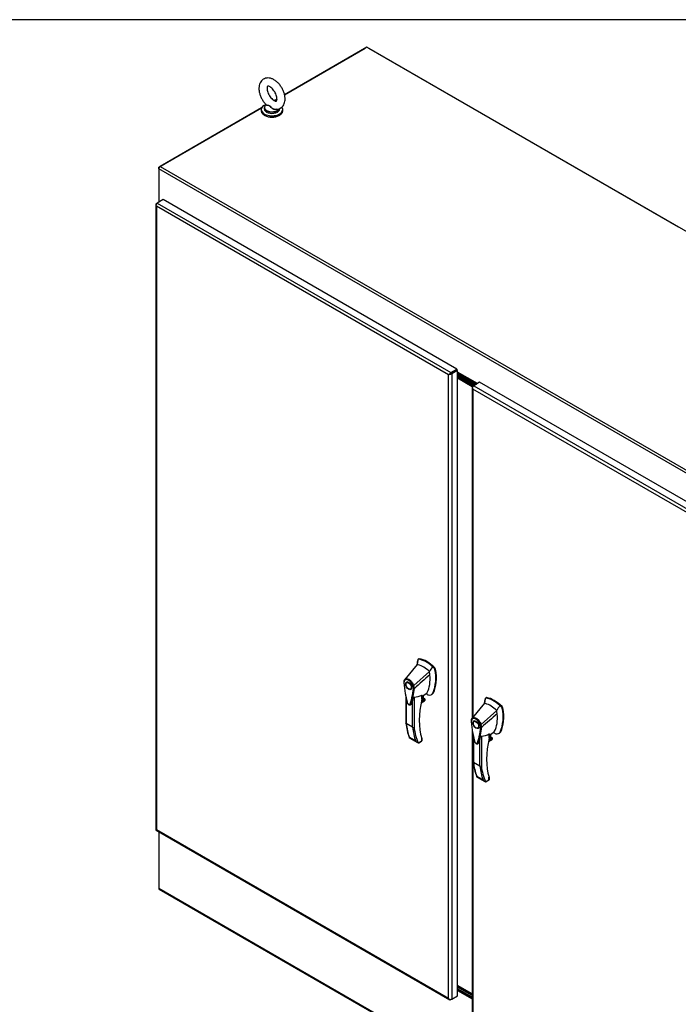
# Model space of a CAD drawing. Header units: inches. Extents: x 1 to 359, y -2 to 239.
# Tile 87 of 88: x 305 to 339, y 187 to 239. Entities that reach past the tile are written whole.
import ezdxf

# ---------------------------------------------------------------- set-up
doc = ezdxf.new("R2010")
doc.units = ezdxf.units.IN
doc.header["$MEASUREMENT"] = 0
for name, color, linetype in [('COM70098', 7, 'Continuous'), ('COM70739-9', 7, 'Continuous'), ('COM71195-8', 7, 'Continuous'), ('COM71196-8', 7, 'Continuous'), ('COM71298-8', 7, 'Continuous'), ('COM71299-8', 7, 'Continuous'), ('COM71300-8', 7, 'Continuous'), ('Default', 7, 'Continuous'), ('GSK87756', 7, 'Continuous'), ('HAN13068', 7, 'Continuous'), ('SCS86414', 7, 'Continuous'), ('WAF25377', 7, 'Continuous'), ('WAM254785', 7, 'Continuous')]:
    doc.layers.add(name, color=color, linetype=linetype)

# ---------------------------------------------------------------- blocks, each defined once
blk = doc.blocks.new('SE6')
at = {"layer": 'COM70098', "color": 7, "linetype": 'Continuous'}
for p, q in [((328.748, 219.548), (327.823, 220.082)), ((328.705, 219.523), (327.823, 220.032)), ((328.633, 219.481), (327.823, 219.949)), ((328.599, 219.451), (327.823, 219.899)), ((328.592, 187.283), (327.823, 187.726)), ((328.592, 187.232), (327.823, 187.676)), ((327.823, 187.594), (328.592, 187.15)), ((327.823, 187.543), (328.592, 187.1))]:
    blk.add_line(p, q, dxfattribs=at)
at = {"layer": 'COM70739-9', "color": 7, "linetype": 'Continuous'}
blk.add_line((328.592, 187.325), (327.823, 187.769), dxfattribs=at)
at = {"layer": 'COM71195-8', "color": 7, "linetype": 'Continuous'}
for p, q in [((312.24, 229.354), (311.925, 229.172)), ((327.779, 220.382), (312.24, 229.354)), ((311.845, 229.097), (311.845, 196.01)), ((311.849, 229.078), (311.849, 229.078)), ((311.881, 229.147), (311.925, 229.172)), ((327.334, 220.074), (311.881, 228.996)), ((311.881, 228.996), (311.881, 196.01)), ((311.925, 229.172), (327.465, 220.2)), ((327.377, 220.1), (327.334, 220.074)), ((327.334, 187.089), (327.334, 220.074)), ((327.389, 220.106), (327.465, 220.15)), ((327.389, 220.106), (327.465, 220.15)), ((327.465, 220.2), (327.779, 220.382)), ((327.465, 220.15), (327.779, 220.332)), ((327.779, 220.332), (327.465, 220.15)), ((327.823, 220.306), (327.508, 220.125)), ((327.508, 220.125), (327.508, 187.038)), ((327.779, 220.382), (327.779, 220.332)), ((327.823, 220.306), (327.779, 220.332)), ((327.823, 187.22), (327.823, 220.306)), ((311.863, 195.979), (327.403, 187.007)), ((311.881, 196.01), (327.334, 187.089)), ((327.508, 187.038), (327.823, 187.22)), ((327.389, 187.02), (327.389, 187.02)), ((327.508, 187.038), (327.465, 187.013))]:
    blk.add_line(p, q, dxfattribs=at)
for centre, major_axis, ratio, start_param, end_param in [((311.969, 229.097), (0.123, 0), 0.57735, 2.356194, 3.403392), ((311.925, 229.071), (0.062, 0.107), 0.57735, 0.785398, 1.832596), ((311.969, 229.046), (-0.087, 0.151), 0.57759, 1.047405, 1.571004), ((311.969, 229.046), (-0.087, 0.151), 0.57759, 1.04699, 1.570589), ((327.421, 220.125), (-0.123, -0.071), 0.000359, -1.30879, -0.785191), ((327.421, 220.125), (-0.123, -0.071), 0.000359, 0.785191, 1.30879), ((327.421, 220.125), (0.0617, 0.0357), 0.000359, 0.785605, 2.356402), ((327.421, 220.125), (0.0617, 0.0356), 0.000359, 3.926784, 5.49758), ((327.465, 220.1), (0.062, 0.107), 0.57735, 0.785398, 1.832596), ((327.421, 220.175), (0.123, 0), 0.57735, 4.45059, 5.497787), ((311.969, 196.01), (0.124, 0), 0.57735, 3.141593, 3.403392), ((311.969, 196.061), (-0.123, -0.071), 0.000359, 0.261592, 0.785191), ((311.969, 196.061), (-0.123, -0.071), 0.000359, -0.785191, -0.261592), ((311.925, 196.086), (0.062, 0.107), 0.57735, 2.879793, 3.141593), ((327.421, 187.139), (0.087, -0.151), 0.57759, 4.712596, 5.236195), ((327.421, 187.139), (0.087, -0.151), 0.57759, 4.712182, 5.23578), ((327.421, 187.089), (0.124, 0), 0.57735, 4.45059, 5.497787), ((327.465, 187.114), (0.062, 0.107), 0.57735, 2.879793, 3.926991)]:
    blk.add_ellipse(centre, major_axis=major_axis, ratio=ratio, start_param=start_param, end_param=end_param, dxfattribs=at)
at = {"layer": 'COM71196-8', "color": 7, "linetype": 'Continuous'}
for p, q in [((328.592, 219.428), (328.592, 201.912)), ((328.596, 219.409), (328.596, 219.409)), ((328.628, 219.478), (328.672, 219.503)), ((328.986, 219.685), (328.672, 219.503)), ((328.672, 219.503), (344.211, 210.532)), ((344.526, 210.713), (328.986, 219.685)), ((328.628, 219.327), (328.628, 201.956)), ((344.08, 210.406), (328.628, 219.327)), ((328.592, 201.269), (328.592, 186.342)), ((328.628, 201.087), (328.628, 186.342))]:
    blk.add_line(p, q, dxfattribs=at)
for centre, major_axis, ratio, start_param, end_param in [((328.715, 219.428), (0.124, 0), 0.57735, 2.356194, 3.403392), ((328.672, 219.403), (0.062, 0.107), 0.57735, 0.785398, 1.832596), ((328.715, 219.377), (-0.087, 0.151), 0.57759, 1.04699, 1.570589), ((328.715, 219.377), (-0.087, 0.151), 0.57759, 1.047405, 1.571004)]:
    blk.add_ellipse(centre, major_axis=major_axis, ratio=ratio, start_param=start_param, end_param=end_param, dxfattribs=at)
at = {"layer": 'COM71298-8', "color": 7, "linetype": 'Continuous'}
for p, q in [((323.025, 237.421), (318.662, 234.902)), ((356.058, 218.349), (323.025, 237.421)), ((318.268, 234.674), (318.122, 234.59)), ((317.451, 234.203), (312.076, 231.099)), ((345.043, 211.914), (312.01, 230.985)), ((312.01, 230.985), (312.01, 229.286)), ((312.076, 231.099), (345.109, 212.028)), ((312.01, 229.286), (312.066, 229.254)), ((327.657, 220.261), (327.657, 220.261)), ((327.701, 220.287), (327.701, 220.287)), ((328.865, 219.615), (327.823, 220.216)), ((327.823, 220.165), (328.821, 219.589)), ((327.823, 220.154), (328.811, 219.584)), ((327.823, 220.104), (328.767, 219.559))]:
    blk.add_line(p, q, dxfattribs=at)
blk.add_ellipse((312.076, 231.023), major_axis=(0.0465, 0.0805), ratio=0.57735, start_param=0.785398, end_param=2.356194, dxfattribs=at)
at = {"layer": 'COM71299-8', "color": 7, "linetype": 'Continuous'}
for p, q in [((312.01, 195.894), (312.01, 192.918)), ((312.01, 192.918), (345.043, 173.847)), ((312.036, 192.862), (345.068, 173.79)), ((328.592, 187.067), (327.823, 187.51)), ((327.823, 187.501), (328.592, 187.057))]:
    blk.add_line(p, q, dxfattribs=at)
blk.add_ellipse((312.097, 192.969), major_axis=(0.062, 0.107), ratio=0.57735, start_param=2.356194, end_param=3.141593, dxfattribs=at)
at = {"layer": 'COM71300-8', "color": 7, "linetype": 'Continuous'}
for p, q in [((318.662, 234.903), (322.937, 237.372)), ((323.112, 237.372), (339.497, 227.911)), ((318.12, 234.59), (318.267, 234.675)), ((312.01, 231.063), (317.452, 234.204)), ((312.03, 231.051), (312.01, 231.063)), ((312.01, 230.985), (312.01, 231.063)), ((312.017, 229.282), (312.017, 229.226)), ((312.01, 192.918), (312.01, 192.917)), ((312.01, 192.917), (312.01, 192.917))]:
    blk.add_line(p, q, dxfattribs=at)
for centre, start_param, end_param in [((323.025, 237.321), -4.089391, -3.926991), ((323.025, 237.321), 0.785398, 0.947798), ((312.141, 229.297), 3.382253, 3.926991)]:
    blk.add_ellipse(centre, major_axis=(0.123, 0), ratio=0.57735, start_param=start_param, end_param=end_param, dxfattribs=at)
at = {"layer": 'GSK87756', "color": 7, "linetype": 'Continuous'}
for p, q in [((328.712, 219.527), (327.823, 220.04)), ((328.626, 219.477), (327.823, 219.941)), ((328.592, 187.241), (327.823, 187.685)), ((328.592, 187.141), (327.823, 187.585))]:
    blk.add_line(p, q, dxfattribs=at)
at = {"layer": 'HAN13068', "color": 7, "linetype": 'Continuous'}
for p, q in [((325.708, 204.979), (325.675, 204.753)), ((325.714, 205.006), (325.708, 204.979)), ((325.766, 205.049), (325.728, 205.027)), ((325.75, 205.031), (325.787, 205.052)), ((325.675, 204.753), (325.021, 203.958)), ((326.325, 204.378), (325.498, 203.639)), ((326.576, 204.554), (326.493, 204.634)), ((326.576, 204.554), (326.613, 204.575)), ((326.612, 204.488), (326.649, 204.509)), ((325.021, 203.957), (325.003, 203.936)), ((325.188, 203.824), (325.13, 203.791)), ((325.325, 203.453), (325.383, 203.486)), ((325.531, 203.487), (325.532, 203.487)), ((325.945, 203.066), (326.187, 203.24)), ((326.502, 203.229), (326.539, 203.25)), ((325.08, 203.073), (325.08, 201.651)), ((325.097, 202.993), (325.097, 201.626)), ((325.432, 201.433), (325.432, 202.85)), ((325.515, 203.016), (325.515, 201.436)), ((325.893, 202.728), (326.067, 202.829)), ((325.894, 202.736), (326.088, 202.847)), ((326.106, 202.893), (325.903, 202.775)), ((325.911, 202.811), (326.094, 202.917)), ((325.933, 202.909), (325.933, 203.131)), ((325.933, 202.906), (326.009, 202.951)), ((325.945, 202.925), (325.945, 203.118)), ((326.009, 202.951), (326.009, 203.112)), ((326.015, 202.958), (326.015, 203.117)), ((326.094, 202.917), (326.015, 202.963)), ((326.433, 203.155), (326.471, 203.177)), ((329.237, 202.697), (328.583, 201.901)), ((329.27, 202.922), (329.237, 202.697)), ((329.276, 202.949), (329.27, 202.922)), ((329.328, 202.993), (329.29, 202.971)), ((329.312, 202.975), (329.349, 202.996)), ((329.887, 202.321), (329.06, 201.583)), ((330.138, 202.498), (330.055, 202.577)), ((330.138, 202.498), (330.175, 202.519)), ((330.174, 202.431), (330.211, 202.452)), ((328.583, 201.901), (328.565, 201.879)), ((328.75, 201.767), (328.692, 201.734)), ((325.432, 201.433), (325.097, 201.626)), ((328.887, 201.396), (328.945, 201.43)), ((329.093, 201.43), (329.094, 201.431)), ((329.507, 201.01), (329.749, 201.184)), ((330.064, 201.173), (330.101, 201.194)), ((325.269, 200.897), (325.604, 200.703)), ((325.287, 200.851), (325.694, 200.616)), ((325.732, 200.601), (325.919, 200.71)), ((325.777, 200.608), (325.917, 200.688)), ((325.919, 200.71), (325.919, 200.839)), ((325.937, 200.722), (325.937, 200.827)), ((328.642, 201.017), (328.642, 199.594)), ((328.659, 200.936), (328.659, 199.57)), ((328.994, 199.376), (328.994, 200.793)), ((329.077, 200.959), (329.077, 199.379)), ((329.455, 200.672), (329.629, 200.772)), ((329.456, 200.679), (329.65, 200.791)), ((329.668, 200.836), (329.465, 200.718)), ((329.473, 200.755), (329.656, 200.861)), ((329.495, 200.852), (329.495, 201.074)), ((329.495, 200.85), (329.571, 200.894)), ((329.507, 200.868), (329.507, 201.061)), ((329.571, 200.894), (329.571, 201.056)), ((329.577, 200.902), (329.577, 201.06)), ((329.656, 200.861), (329.577, 200.907)), ((329.995, 201.099), (330.033, 201.121)), ((328.994, 199.376), (328.659, 199.57)), ((328.831, 198.841), (329.166, 198.647)), ((328.849, 198.794), (329.256, 198.559)), ((329.294, 198.545), (329.481, 198.653)), ((329.34, 198.551), (329.479, 198.632)), ((329.481, 198.653), (329.481, 198.782)), ((329.499, 198.666), (329.499, 198.77))]:
    blk.add_line(p, q, dxfattribs=at)
for centre, radius, start, end in [((325.745, 205.001), 0.0311, 80.5716, 170.0937), ((324.726, 204.018), 1.943, 336.0649, 13.9955), ((326.479, 204.459), 0.136, 12.1242, 44.3115), ((325.192, 203.822), 0.219, 153.4541, 184.2061), ((325.185, 203.786), 0.208, 141.112, 182.475), ((325.192, 203.822), 0.219, 141.5522, 146.8582), ((330.057, 204.154), 5.094, 190.09, 195.887), ((322.3, 203.723), 3.24, 340.5654, 355.8254), ((325.447, 203.745), 0.117, 272.9811, 295.5392), ((325.019, 203.478), 0.46, 1.4293, 19.0682), ((325.508, 203.542), 0.0605, 241.1724, 292.5455), ((325.04, 203.461), 0.491, 2.9815, 21.3214), ((325.341, 204.466), 1.461, 276.8327, 293.9054), ((325.906, 202.925), 0.039, 346.4629, 0), ((326.027, 202.894), 0.0771, 301.763, 322.5007), ((326.081, 202.896), 0.025, 352.4842, 59.4722), ((325.287, 201.148), 2.222, 65.1777, 67.578), ((329.307, 202.944), 0.0311, 80.5716, 170.0937), ((328.288, 201.961), 1.943, 336.0649, 13.9955), ((330.041, 202.403), 0.136, 12.1242, 44.3115), ((328.127, 201.984), 3.065, 186.1701, 201.3271), ((328.755, 201.765), 0.219, 141.5522, 184.2383), ((328.747, 201.729), 0.208, 141.112, 182.475), ((325.471, 201.51), 0.0862, 243.41, 300.7988), ((333.619, 202.098), 5.094, 190.09, 195.887), ((325.862, 201.666), 3.24, 340.5654, 355.8254), ((329.009, 201.689), 0.117, 272.9811, 295.5392), ((328.581, 201.421), 0.46, 1.4293, 19.0682), ((329.07, 201.486), 0.0605, 241.1724, 292.5455), ((328.602, 201.404), 0.491, 2.9815, 21.3214), ((328.849, 199.092), 2.222, 65.1777, 67.578), ((325.806, 200.822), 0.234, 210.4521, 251.4662), ((325.898, 200.722), 0.039, 300, 0), ((328.903, 202.41), 1.461, 276.8327, 293.9054), ((329.468, 200.868), 0.039, 346.4629, 0), ((329.589, 200.838), 0.0771, 301.763, 322.5007), ((329.643, 200.839), 0.025, 352.4842, 59.4722), ((325.638, 200.643), 0.103, 335.6435, 336.4006), ((331.689, 199.928), 3.065, 186.1701, 201.3271), ((329.033, 199.453), 0.0862, 243.41, 300.7988), ((329.368, 198.765), 0.234, 210.4521, 251.4662), ((329.2, 198.586), 0.103, 335.6435, 336.4006), ((329.46, 198.666), 0.039, 300, 360)]:
    blk.add_arc(centre, radius, start, end, dxfattribs=at)
for centre, major_axis, ratio, start_param, end_param in [((327.372, 203.565), (-1.209, 2.095), 0.57735, 0.554197, 0.680699), ((326.163, 203.507), (-0.84, 1.455), 0.57735, 5.216072, 5.852948), ((325.807, 204.979), (0.0406, -0.0704), 0.57735, 2.711356, 3.141593), ((326.2, 203.528), (-0.84, 1.455), 0.57735, 5.142626, 5.852948), ((326, 203.412), (-0.742, 1.286), 0.57735, -0.49151, -0.47064), ((326, 203.412), (-0.742, 1.286), 0.57735, -0.533193, -0.49151), ((326, 203.412), (-0.742, 1.286), 0.57735, 5.183029, 5.749992), ((324.79, 204.867), (1.112, -1.926), 0.57735, 0.961917, 1.005578), ((324.79, 204.867), (1.112, -1.926), 0.57735, 0.934083, 0.961917), ((324.99, 204.983), (1.209, -2.095), 0.57735, 0.347274, 1.032882), ((326.593, 204.525), (0.0406, -0.0704), 0.57735, 1.032882, 2.001033), ((325.285, 203.655), (0.114, -0.197), 0.57735, 3.396895, 3.682808), ((324.79, 204.867), (1.112, -1.926), 0.57735, 0.347274, 0.9125), ((324.79, 204.867), (1.112, -1.926), 0.57735, 0.9125, 0.934083), ((325.285, 203.655), (0.114, -0.197), 0.57735, 5.74197, 6.027883), ((326.027, 203.484), (-0.146, 0.253), 0.57735, 3.221693, 3.488867), ((326.19, 203.578), (-0.244, 0.422), 0.57735, 2.625215, 3.488867), ((326.227, 203.6), (-0.244, 0.422), 0.57735, 3.141593, 3.488867), ((328.766, 203.488), (-2.105, -3.646), 0.57735, 5.185461, 5.79467), ((325.906, 202.925), (-0.039, 0), 0.57735, 2.356194, 3.141593), ((325.906, 202.925), (-0.0379, 0.0091), 0.372014, 2.470308, 3.141593), ((325.903, 202.997), (-0.066, -0.114), 0.57735, 1.252561, 2.850817), ((325.896, 203.001), (-0.061, -0.106), 0.57735, 1.387509, 2.781037), ((325.995, 202.958), (-0.0195, 0), 0.57735, 2.356194, 3.14159), ((326.05, 202.876), (-0.0406, -0.0704), 0.57735, 1.492881, 2.113829), ((326.19, 203.578), (0.244, -0.422), 0.57735, -0.71714, -0.516378), ((330.934, 201.508), (-1.209, 2.095), 0.57735, 0.554197, 0.680699), ((329.562, 201.356), (-0.742, 1.286), 0.57735, -0.49151, -0.47064), ((329.562, 201.356), (-0.742, 1.286), 0.57735, -0.533193, -0.49151), ((329.725, 201.45), (-0.84, 1.455), 0.57735, 5.216072, 5.852948), ((329.369, 202.922), (0.0406, -0.0704), 0.57735, 2.711356, 3.141593), ((329.762, 201.471), (-0.84, 1.455), 0.57735, 5.142626, 5.852948), ((329.562, 201.356), (-0.742, 1.286), 0.57735, 5.183029, 5.749992), ((328.352, 202.811), (1.112, -1.926), 0.57735, 0.961917, 1.005578), ((328.352, 202.811), (1.112, -1.926), 0.57735, 0.934083, 0.961917), ((328.352, 202.811), (1.112, -1.926), 0.57735, 0.9125, 0.934083), ((328.552, 202.926), (1.209, -2.095), 0.57735, 0.347274, 1.032882), ((330.155, 202.468), (0.0406, -0.0704), 0.57735, 1.032882, 2.001033), ((328.847, 201.599), (0.114, -0.197), 0.57735, 3.396895, 3.682808), ((328.352, 202.811), (1.112, -1.926), 0.57735, 0.347274, 0.9125), ((328.47, 204.07), (-2.405, -4.165), 0.57735, -0.658671, -0.441314), ((328.806, 203.877), (-2.405, -4.165), 0.57735, -0.658671, -0.441314), ((328.847, 203.853), (-2.376, -4.115), 0.57735, 5.625294, 5.881649), ((328.847, 201.599), (0.114, -0.197), 0.57735, 5.74197, 6.027883), ((329.589, 201.428), (-0.146, 0.253), 0.57735, 3.221693, 3.488867), ((329.752, 201.522), (-0.244, 0.422), 0.57735, 2.625215, 3.488867), ((329.789, 201.543), (-0.244, 0.422), 0.57735, 3.141593, 3.488867), ((325.878, 200.733), (-0.0405, 0.044), 0.368973, 3.059018, 3.844416), ((325.892, 200.855), (-0.0372, -0.0116), 0.720992, 2.15675, 3.145085), ((325.878, 200.733), (-0.0583, 0.0131), 0.368973, 2.438769, 3.224167), ((332.328, 201.432), (-2.105, -3.646), 0.57735, 5.185461, 5.79467), ((329.468, 200.868), (-0.039, 0), 0.57735, 2.356194, 3.141593), ((329.468, 200.868), (-0.0379, 0.0091), 0.372014, 2.470308, 3.141593), ((329.465, 200.941), (-0.066, -0.114), 0.57735, 1.252561, 2.850817), ((329.458, 200.945), (0.061, 0.106), 0.57735, 4.529102, 5.92263), ((329.557, 200.902), (-0.0195, 0), 0.57735, 2.356194, 3.141593), ((329.612, 200.82), (-0.0406, -0.0704), 0.57735, 1.492881, 2.113829), ((329.752, 201.522), (0.244, -0.422), 0.57735, -0.71714, -0.516378), ((332.032, 202.014), (-2.405, -4.165), 0.57735, -0.658671, -0.441314), ((332.368, 201.82), (-2.405, -4.165), 0.57735, -0.658671, -0.441314), ((332.409, 201.796), (-2.376, -4.115), 0.57735, 5.625294, 5.881649), ((329.44, 198.677), (-0.0405, 0.044), 0.368973, 3.059018, 3.844416), ((329.454, 198.798), (-0.0372, -0.0116), 0.720992, 2.15675, 3.145085), ((329.44, 198.677), (-0.0583, 0.0131), 0.368973, 2.438769, 3.224167)]:
    blk.add_ellipse(centre, major_axis=major_axis, ratio=ratio, start_param=start_param, end_param=end_param, dxfattribs=at)
for centre, major_axis in [((325.228, 203.622), (0.114, -0.197)), ((325.228, 203.622), (0.097, -0.169)), ((328.79, 201.565), (0.114, -0.197)), ((328.79, 201.565), (0.097, -0.169))]:
    blk.add_ellipse(centre, major_axis=major_axis, ratio=0.57735, dxfattribs=at)
for points in [[(326.493, 204.634), (326.437, 204.548), (326.381, 204.463), (326.325, 204.378)], [(326.35, 204.197), (326.077, 203.96), (325.805, 203.724), (325.532, 203.487)], [(325.356, 202.645), (325.352, 202.635), (325.347, 202.627), (325.34, 202.621)], [(330.055, 202.577), (329.999, 202.492), (329.943, 202.406), (329.887, 202.321)], [(329.912, 202.14), (329.639, 201.904), (329.367, 201.667), (329.094, 201.431)], [(328.918, 200.588), (328.914, 200.578), (328.909, 200.57), (328.902, 200.565)]]:
    blk.add_open_spline(points, degree=3, dxfattribs=at)
for points, knots in [([(324.974, 203.805), (324.971, 203.803), (324.969, 203.801), (324.966, 203.796), (324.965, 203.793), (324.966, 203.789), (324.966, 203.788), (324.967, 203.785), (324.968, 203.784), (324.97, 203.782), (324.971, 203.781), (324.974, 203.779), (324.975, 203.778), (324.977, 203.777)], [0, 0, 0, 0, 0.25, 0.25, 0.5, 0.5, 0.625, 0.625, 0.75, 0.75, 0.875, 0.875, 1, 1, 1, 1]), ([(324.977, 203.777), (324.99, 203.591), (325.014, 203.401), (325.067, 203.111), (325.087, 203.013), (325.121, 202.865), (325.134, 202.816), (325.151, 202.753), (325.154, 202.741), (325.163, 202.716), (325.169, 202.704), (325.191, 202.669), (325.21, 202.65), (325.249, 202.628), (325.268, 202.626), (325.289, 202.636), (325.295, 202.641), (325.304, 202.657), (325.307, 202.666), (325.323, 202.709), (325.335, 202.744), (325.369, 202.853), (325.389, 202.927), (325.441, 203.157), (325.465, 203.318), (325.478, 203.489)], [0, 0, 0, 0, 0.25, 0.25, 0.375, 0.375, 0.4375, 0.4375, 0.453125, 0.453125, 0.46875, 0.46875, 0.5, 0.5, 0.53125, 0.53125, 0.546875, 0.546875, 0.5625, 0.5625, 0.625, 0.625, 0.75, 0.75, 1, 1, 1, 1]), ([(325.021, 203.958), (325.017, 203.953), (325.015, 203.946), (325.015, 203.931), (325.018, 203.923), (325.023, 203.916)], [0, 0, 0, 0, 0.5, 0.5, 1, 1, 1, 1]), ([(325.021, 203.958), (325.035, 203.972), (325.052, 203.982), (325.09, 203.995), (325.11, 203.998), (325.153, 203.995), (325.176, 203.99), (325.223, 203.973), (325.247, 203.96), (325.294, 203.929), (325.318, 203.909), (325.363, 203.866), (325.384, 203.841), (325.423, 203.788), (325.441, 203.76), (325.473, 203.701), (325.487, 203.67), (325.498, 203.639)], [0, 0, 0, 0, 0.125, 0.125, 0.25, 0.25, 0.375, 0.375, 0.5, 0.5, 0.625, 0.625, 0.75, 0.75, 0.875, 0.875, 1, 1, 1, 1]), ([(325.453, 203.628), (325.443, 203.656), (325.431, 203.683), (325.413, 203.717), (325.409, 203.723), (325.402, 203.736), (325.398, 203.743), (325.385, 203.762), (325.377, 203.774), (325.359, 203.798), (325.35, 203.81), (325.335, 203.826), (325.33, 203.832), (325.32, 203.842), (325.315, 203.847), (325.29, 203.872), (325.269, 203.889), (325.226, 203.918), (325.205, 203.929), (325.178, 203.939), (325.173, 203.941), (325.162, 203.944), (325.157, 203.945), (325.142, 203.949), (325.132, 203.95), (325.112, 203.951), (325.103, 203.951), (325.085, 203.949), (325.076, 203.947), (325.051, 203.938), (325.036, 203.929), (325.023, 203.916)], [0, 0, 0, 0, 0.125, 0.125, 0.15625, 0.15625, 0.1875, 0.1875, 0.25, 0.25, 0.3125, 0.3125, 0.34375, 0.34375, 0.375, 0.375, 0.5, 0.5, 0.625, 0.625, 0.65625, 0.65625, 0.6875, 0.6875, 0.75, 0.75, 0.8125, 0.8125, 0.875, 0.875, 1, 1, 1, 1]), ([(325.161, 202.707), (325.167, 202.695), (325.181, 202.668), (325.218, 202.632), (325.25, 202.611), (325.267, 202.609), (325.267, 202.609)], [0, 0, 0, 0, 0.234912, 0.602693, 0.985927, 1, 1, 1, 1]), ([(325.432, 202.85), (325.419, 202.805), (325.405, 202.761), (325.383, 202.695), (325.374, 202.674), (325.361, 202.641), (325.355, 202.633), (325.347, 202.627)], [0, 0, 0, 0, 0.2045748, 0.2045748, 0.3106572, 0.3106572, 0.3644617, 0.3644617, 0.3644617, 0.3644617]), ([(325.432, 202.85), (325.44, 202.876), (325.449, 202.903), (325.466, 202.946), (325.473, 202.961), (325.485, 202.983), (325.489, 202.991), (325.497, 203.002), (325.5, 203.006), (325.507, 203.013), (325.512, 203.015), (325.515, 203.016)], [0, 0, 0, 0, 0.5, 0.5, 0.75, 0.75, 0.875, 0.875, 0.9375, 0.9375, 1, 1, 1, 1]), ([(325.933, 203.131), (325.935, 203.131), (325.936, 203.132), (325.939, 203.132), (325.94, 203.131), (325.942, 203.13), (325.943, 203.128), (325.944, 203.124), (325.945, 203.122), (325.945, 203.12), (325.945, 203.119), (325.945, 203.119)], [0, 0, 0, 0, 0.0625, 0.0625, 0.125, 0.125, 0.25, 0.25, 0.375, 0.375, 0.3976584, 0.3976584, 0.3976584, 0.3976584]), ([(325.267, 202.609), (325.281, 202.607), (325.301, 202.604), (325.329, 202.611), (325.338, 202.621), (325.339, 202.622)], [0, 0, 0, 0, 0.475536, 0.922747, 1, 1, 1, 1]), ([(325.097, 201.626), (325.094, 201.628), (325.092, 201.63), (325.087, 201.633), (325.085, 201.635), (325.083, 201.64), (325.081, 201.642), (325.08, 201.646), (325.08, 201.649), (325.08, 201.651)], [0, 0, 0, 0, 0.125, 0.125, 0.25, 0.25, 0.375, 0.375, 0.4994523, 0.4994523, 0.4994523, 0.4994523]), ([(328.536, 201.749), (328.533, 201.747), (328.531, 201.744), (328.528, 201.739), (328.527, 201.737), (328.528, 201.733), (328.528, 201.731), (328.529, 201.729), (328.53, 201.728), (328.532, 201.725), (328.533, 201.724), (328.536, 201.722), (328.537, 201.721), (328.539, 201.72)], [0, 0, 0, 0, 0.25, 0.25, 0.5, 0.5, 0.625, 0.625, 0.75, 0.75, 0.875, 0.875, 1, 1, 1, 1]), ([(328.539, 201.72), (328.552, 201.534), (328.576, 201.344), (328.629, 201.054), (328.649, 200.957), (328.683, 200.809), (328.696, 200.759), (328.713, 200.697), (328.716, 200.684), (328.725, 200.659), (328.731, 200.647), (328.753, 200.613), (328.772, 200.594), (328.811, 200.572), (328.83, 200.569), (328.851, 200.579), (328.857, 200.585), (328.866, 200.6), (328.869, 200.609), (328.885, 200.652), (328.897, 200.688), (328.931, 200.796), (328.951, 200.87), (329.003, 201.1), (329.027, 201.262), (329.04, 201.433)], [0, 0, 0, 0, 0.25, 0.25, 0.375, 0.375, 0.4375, 0.4375, 0.453125, 0.453125, 0.46875, 0.46875, 0.5, 0.5, 0.53125, 0.53125, 0.546875, 0.546875, 0.5625, 0.5625, 0.625, 0.625, 0.75, 0.75, 1, 1, 1, 1]), ([(328.583, 201.901), (328.579, 201.896), (328.577, 201.889), (328.577, 201.874), (328.58, 201.866), (328.585, 201.86)], [0, 0, 0, 0, 0.5, 0.5, 1, 1, 1, 1]), ([(328.583, 201.901), (328.597, 201.915), (328.614, 201.925), (328.652, 201.938), (328.672, 201.941), (328.715, 201.939), (328.738, 201.934), (328.785, 201.916), (328.809, 201.904), (328.856, 201.872), (328.88, 201.853), (328.925, 201.809), (328.946, 201.785), (328.985, 201.732), (329.003, 201.703), (329.035, 201.644), (329.049, 201.613), (329.06, 201.583)], [0, 0, 0, 0, 0.125, 0.125, 0.25, 0.25, 0.375, 0.375, 0.5, 0.5, 0.625, 0.625, 0.75, 0.75, 0.875, 0.875, 1, 1, 1, 1]), ([(329.015, 201.571), (329.005, 201.599), (328.993, 201.627), (328.975, 201.66), (328.971, 201.667), (328.964, 201.68), (328.96, 201.686), (328.947, 201.705), (328.939, 201.718), (328.921, 201.742), (328.912, 201.753), (328.897, 201.77), (328.892, 201.775), (328.882, 201.786), (328.877, 201.791), (328.852, 201.815), (328.831, 201.833), (328.788, 201.861), (328.767, 201.872), (328.74, 201.882), (328.735, 201.884), (328.724, 201.887), (328.719, 201.889), (328.704, 201.892), (328.694, 201.894), (328.674, 201.895), (328.665, 201.895), (328.647, 201.892), (328.638, 201.89), (328.613, 201.881), (328.598, 201.872), (328.585, 201.86)], [0, 0, 0, 0, 0.125, 0.125, 0.15625, 0.15625, 0.1875, 0.1875, 0.25, 0.25, 0.3125, 0.3125, 0.34375, 0.34375, 0.375, 0.375, 0.5, 0.5, 0.625, 0.625, 0.65625, 0.65625, 0.6875, 0.6875, 0.75, 0.75, 0.8125, 0.8125, 0.875, 0.875, 1, 1, 1, 1]), ([(325.287, 200.851), (325.285, 200.852), (325.283, 200.853), (325.279, 200.857), (325.277, 200.859), (325.272, 200.866), (325.27, 200.871), (325.268, 200.88), (325.268, 200.883), (325.268, 200.89), (325.268, 200.893), (325.269, 200.897)], [0.2815674, 0.2815674, 0.2815674, 0.2815674, 0.375, 0.375, 0.5, 0.5, 0.75, 0.75, 0.875, 0.875, 1, 1, 1, 1]), ([(325.732, 200.6), (325.742, 200.598), (325.75, 200.598), (325.762, 200.601), (325.766, 200.602), (325.772, 200.605), (325.775, 200.606), (325.777, 200.607)], [0, 0, 0, 0, 0.25, 0.25, 0.375, 0.375, 0.4533737, 0.4533737, 0.4533737, 0.4533737]), ([(325.937, 200.827), (325.937, 200.827), (325.936, 200.827), (325.936, 200.828), (325.934, 200.829), (325.928, 200.833), (325.924, 200.836), (325.919, 200.839)], [0.4406417, 0.4406417, 0.4406417, 0.4406417, 0.5, 0.5, 0.75, 0.75, 1, 1, 1, 1]), ([(325.936, 200.827), (325.937, 200.827), (325.937, 200.83), (325.935, 200.844), (325.932, 200.855), (325.929, 200.866)], [0, 0, 0, 0, 0.010769, 0.221303, 1, 1, 1, 1]), ([(328.723, 200.65), (328.729, 200.638), (328.743, 200.611), (328.78, 200.576), (328.812, 200.554), (328.829, 200.553), (328.829, 200.553)], [0, 0, 0, 0, 0.234912, 0.602693, 0.985927, 1, 1, 1, 1]), ([(328.994, 200.793), (328.981, 200.748), (328.967, 200.704), (328.945, 200.639), (328.936, 200.617), (328.923, 200.585), (328.917, 200.576), (328.909, 200.57)], [0, 0, 0, 0, 0.2045748, 0.2045748, 0.3106572, 0.3106572, 0.3644617, 0.3644617, 0.3644617, 0.3644617]), ([(328.994, 200.793), (329.002, 200.819), (329.011, 200.847), (329.028, 200.89), (329.035, 200.904), (329.047, 200.927), (329.051, 200.935), (329.059, 200.946), (329.062, 200.95), (329.07, 200.956), (329.074, 200.959), (329.077, 200.959)], [0, 0, 0, 0, 0.5, 0.5, 0.75, 0.75, 0.875, 0.875, 0.9375, 0.9375, 1, 1, 1, 1]), ([(329.495, 201.074), (329.497, 201.075), (329.499, 201.075), (329.501, 201.075), (329.502, 201.075), (329.504, 201.073), (329.505, 201.071), (329.506, 201.068), (329.507, 201.066), (329.507, 201.063), (329.507, 201.063), (329.507, 201.062)], [0, 0, 0, 0, 0.0625, 0.0625, 0.125, 0.125, 0.25, 0.25, 0.375, 0.375, 0.3976584, 0.3976584, 0.3976584, 0.3976584]), ([(328.829, 200.553), (328.843, 200.55), (328.864, 200.547), (328.891, 200.555), (328.9, 200.564), (328.901, 200.566)], [0, 0, 0, 0, 0.475536, 0.922747, 1, 1, 1, 1]), ([(328.659, 199.57), (328.656, 199.571), (328.654, 199.573), (328.649, 199.577), (328.648, 199.579), (328.645, 199.583), (328.643, 199.585), (328.642, 199.59), (328.642, 199.592), (328.642, 199.594)], [0, 0, 0, 0, 0.125, 0.125, 0.25, 0.25, 0.375, 0.375, 0.4994523, 0.4994523, 0.4994523, 0.4994523]), ([(328.849, 198.794), (328.847, 198.795), (328.845, 198.797), (328.841, 198.8), (328.839, 198.802), (328.834, 198.809), (328.832, 198.814), (328.83, 198.823), (328.83, 198.826), (328.83, 198.833), (328.83, 198.837), (328.831, 198.841)], [0.2815674, 0.2815674, 0.2815674, 0.2815674, 0.375, 0.375, 0.5, 0.5, 0.75, 0.75, 0.875, 0.875, 1, 1, 1, 1]), ([(329.294, 198.544), (329.304, 198.542), (329.312, 198.542), (329.324, 198.544), (329.328, 198.546), (329.334, 198.548), (329.337, 198.55), (329.339, 198.551)], [0, 0, 0, 0, 0.25, 0.25, 0.375, 0.375, 0.4533737, 0.4533737, 0.4533737, 0.4533737]), ([(329.499, 198.77), (329.499, 198.77), (329.498, 198.77), (329.498, 198.771), (329.496, 198.772), (329.49, 198.777), (329.486, 198.779), (329.481, 198.782)], [0.4406417, 0.4406417, 0.4406417, 0.4406417, 0.5, 0.5, 0.75, 0.75, 1, 1, 1, 1]), ([(329.499, 198.77), (329.499, 198.77), (329.499, 198.774), (329.497, 198.787), (329.494, 198.799), (329.491, 198.81)], [0, 0, 0, 0, 0.010769, 0.221303, 1, 1, 1, 1])]:
    blk.add_open_spline(points, degree=3, knots=knots, dxfattribs=at)
at = {"layer": 'SCS86414', "color": 7, "linetype": 'Continuous'}
for p, q in [((317.593, 234.211), (317.593, 234.148)), ((317.694, 234.379), (317.678, 234.366)), ((318.406, 234.148), (318.406, 234.175))]:
    blk.add_line(p, q, dxfattribs=at)
for centre, major_axis, start_param, end_param in [((317.999, 234.211), (-0.406, 0), 5.983058, 6.283185), ((317.999, 234.211), (-0.406, 0), 0, 0.859785), ((317.999, 234.148), (-0.406, 0), 0, 3.141593), ((317.999, 234.231), (0.397, 0), 2.514731, 3.222979), ((317.999, 234.231), (0.397, 0), 3.222979, 5.949799), ((317.999, 234.211), (-0.406, 0), 0.859785, 2.356194), ((317.999, 234.211), (-0.406, 0), 2.356194, 2.953828)]:
    blk.add_ellipse(centre, major_axis=major_axis, ratio=0.57735, start_param=start_param, end_param=end_param, dxfattribs=at)
for points, knots in [([(318.691, 234.684), (318.69, 234.718), (318.687, 234.799), (318.658, 234.95), (318.597, 235.122), (318.512, 235.288), (318.404, 235.441), (318.279, 235.574), (318.14, 235.682), (317.995, 235.755), (317.853, 235.791), (317.721, 235.791), (317.594, 235.756), (317.484, 235.686), (317.397, 235.586), (317.339, 235.466), (317.308, 235.327), (317.305, 235.171), (317.332, 235.002), (317.388, 234.829), (317.469, 234.662), (317.573, 234.504), (317.649, 234.422), (317.694, 234.375)], [0, 0, 0, 0, 0.028309, 0.079369, 0.130244, 0.180953, 0.231745, 0.282928, 0.334904, 0.388017, 0.434466, 0.478213, 0.520329, 0.565299, 0.608726, 0.652298, 0.69802, 0.746634, 0.797216, 0.848122, 0.898852, 0.949599, 1, 1, 1, 1]), ([(318.26, 234.684), (318.26, 234.668), (318.258, 234.63), (318.244, 234.581), (318.229, 234.562), (318.229, 234.563), (318.219, 234.559), (318.175, 234.563), (318.106, 234.593), (318.023, 234.653), (317.939, 234.739), (317.861, 234.847), (317.798, 234.968), (317.756, 235.089), (317.737, 235.2), (317.739, 235.287), (317.756, 235.34), (317.77, 235.357), (317.77, 235.356), (317.783, 235.36), (317.829, 235.354), (317.899, 235.322), (317.983, 235.26), (318.067, 235.171), (318.144, 235.062), (318.205, 234.941), (318.246, 234.82), (318.259, 234.733), (318.26, 234.695), (318.26, 234.684)], [0, 0, 0, 0, 0.019668, 0.056754, 0.094677, 0.136577, 0.176115, 0.211976, 0.249906, 0.28769, 0.326321, 0.365886, 0.405928, 0.445839, 0.484958, 0.52295, 0.560175, 0.598256, 0.640938, 0.679512, 0.715227, 0.753017, 0.790832, 0.829551, 0.869177, 0.909234, 0.949097, 0.98813, 1, 1, 1, 1]), ([(318.162, 234.136), (318.195, 234.132), (318.262, 234.126), (318.38, 234.153), (318.495, 234.216), (318.587, 234.312), (318.65, 234.428), (318.685, 234.556), (318.689, 234.639), (318.691, 234.684)], [0, 0, 0, 0, 0.10418, 0.25088, 0.408515, 0.559691, 0.70992, 0.866535, 1, 1, 1, 1]), ([(318.256, 234.13), (318.228, 234.112), (318.191, 234.106), (318.133, 234.112), (318.113, 234.117), (318.074, 234.132), (318.055, 234.141), (318, 234.174), (317.968, 234.201), (317.924, 234.245), (317.91, 234.26), (317.882, 234.288), (317.867, 234.301), (317.838, 234.321), (317.822, 234.327), (317.793, 234.334), (317.779, 234.336), (317.741, 234.338), (317.721, 234.339), (317.693, 234.348), (317.686, 234.356), (317.69, 234.368)], [0.5650611, 0.5650611, 0.5650611, 0.5650611, 0.625, 0.625, 0.65625, 0.65625, 0.6875, 0.6875, 0.75, 0.75, 0.78125, 0.78125, 0.8125, 0.8125, 0.84375, 0.84375, 0.875, 0.875, 0.9375, 0.9375, 1, 1, 1, 1]), ([(317.694, 234.375), (317.697, 234.372), (317.701, 234.37), (317.721, 234.361), (317.742, 234.358), (317.779, 234.352), (317.793, 234.349), (317.821, 234.341), (317.837, 234.335), (317.881, 234.308), (317.909, 234.279), (317.968, 234.225), (318, 234.198), (318.072, 234.155), (318.112, 234.139), (318.155, 234.133), (318.159, 234.132), (318.162, 234.132)], [0.03983, 0.03983, 0.03983, 0.03983, 0.0625, 0.0625, 0.125, 0.125, 0.15625, 0.15625, 0.1875, 0.1875, 0.25, 0.25, 0.3125, 0.3125, 0.375, 0.375, 0.3803058, 0.3803058, 0.3803058, 0.3803058])]:
    blk.add_open_spline(points, degree=3, knots=knots, dxfattribs=at)
at = {"layer": 'WAF25377', "color": 7, "linetype": 'Continuous'}
for p, q in [((317.431, 234.116), (317.431, 234.055)), ((318.568, 234.055), (318.568, 234.116))]:
    blk.add_line(p, q, dxfattribs=at)
for centre, start_param, end_param in [((317.999, 234.116), 5.293585, 6.283185), ((317.999, 234.116), 0, 3.557456), ((317.999, 234.055), 0, 3.141593)]:
    blk.add_ellipse(centre, major_axis=(-0.569, 0), ratio=0.57735, start_param=start_param, end_param=end_param, dxfattribs=at)
at = {"layer": 'WAM254785', "color": 7, "linetype": 'Continuous'}
blk.add_ellipse((317.999, 233.989), major_axis=(0.488, 0), ratio=0.57735, start_param=3.846786, end_param=5.577992, dxfattribs=at)
blk = doc.blocks.new('BORDER')
at = {"layer": 'Default', "color": 7, "linetype": 'Continuous'}
blk.add_line((0, 27.86), (-41.86, 27.86), dxfattribs=at)

msp = doc.modelspace()

# ---------------------------------------------------------------- block references
at = {"layer": 'Default', "color": 7, "xscale": 8.55, "yscale": 8.55, "zscale": 8.55}
msp.add_blockref('BORDER', (359.223, 0.67), dxfattribs=at)
at = {"layer": 'Default'}
msp.add_blockref('SE6', (0, 0), dxfattribs=at)

doc.saveas('drawing.dxf')
